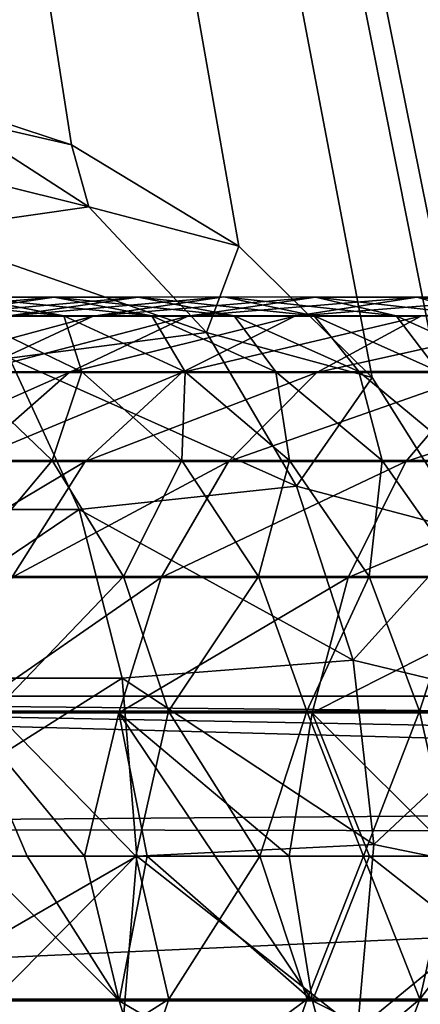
# Model space of a CAD drawing. Extents: x 0 to 500, y -78 to 1006.
# Tile 9 of 256: x 28.04 to 30.55, y -69.93 to -63.76. Entities that reach past the tile are written whole.
import ezdxf

# ---------------------------------------------------------------- set-up
doc = ezdxf.new("R2010")
doc.units = 0
doc.header["$LTSCALE"] = 65.185185
for name, color, linetype in [('233', 7, 'CONTINUOUS'), ('243', 7, 'CONTINUOUS'), ('252', 7, 'CONTINUOUS'), ('354', 7, 'CONTINUOUS'), ('378', 7, 'CONTINUOUS'), ('384', 7, 'CONTINUOUS'), ('388', 7, 'CONTINUOUS'), ('389', 7, 'CONTINUOUS')]:
    doc.layers.add(name, color=color, linetype=linetype)

msp = doc.modelspace()

# ---------------------------------------------------------------- linework, layer by layer
at = {"layer": '233', "color": 7, "linetype": 'CONTINUOUS'}
for points in [[(21, -68, -20), (21, -22.4048, -20), (32.4426, -68, -20), (21, -68, -20)], [(32.4426, -68, -20), (21, -22.4048, -20), (36.4535, -57.9511, -20), (32.4426, -68, -20)]]:
    msp.add_3dface(points, dxfattribs=at)
at = {"layer": '243', "color": 7, "linetype": 'CONTINUOUS'}
for points in [[(21, -68.8235, -19.966), (21, -68, -20), (44.5894, -68.6429, -19.9793), (21, -68.8235, -19.966)], [(21, -68, -20), (32.4426, -68, -20), (44.1132, -68.2161, -19.9977), (21, -68, -20)], [(44.5894, -68.6429, -19.9793), (21, -68, -20), (44.3572, -68.4425, -19.9902), (44.5894, -68.6429, -19.9793)], [(44.3572, -68.4425, -19.9902), (21, -68, -20), (44.1132, -68.2161, -19.9977), (44.3572, -68.4425, -19.9902)], [(44.8557, -68.8673, -19.9623), (21, -68.8235, -19.966), (44.5894, -68.6429, -19.9793), (44.8557, -68.8673, -19.9623)], [(21, -69.9509, -19.8079), (21, -68.8235, -19.966), (44.8557, -68.8673, -19.9623), (21, -69.9509, -19.8079)], [(47.0501, -70.5312, -19.6744), (21, -69.9509, -19.8079), (44.8557, -68.8673, -19.9623), (47.0501, -70.5312, -19.6744)]]:
    msp.add_3dface(points, dxfattribs=at)
at = {"layer": '252', "color": 7, "linetype": 'CONTINUOUS'}
for points in [[(100.604, -16.0061), (3, -14.0407), (100, -76), (100.604, -16.0061)], [(3, -14.0407), (3, -76), (100, -76), (3, -14.0407)]]:
    msp.add_3dface(points, dxfattribs=at)
at = {"layer": '354', "color": 7, "linetype": 'CONTINUOUS'}
for points in [[(31.2137, -68.0338, 20), (56.5826, -73, 20), (21, -17.4037, 20), (31.2137, -68.0338, 20)], [(21, -17.4037, 20), (56.5826, -73, 20), (60.7718, -18.2046, 20), (21, -17.4037, 20)], [(30.8561, -66.9704, 20), (31.2137, -68.0338, 20), (21, -17.4037, 20), (30.8561, -66.9704, 20)], [(30.2503, -66.0041, 20), (30.8561, -66.9704, 20), (21, -17.4037, 20), (30.2503, -66.0041, 20)], [(29.4144, -65.1824, 20), (30.2503, -66.0041, 20), (21, -17.4037, 20), (29.4144, -65.1824, 20)], [(28.3688, -64.5479, 20), (29.4144, -65.1824, 20), (21, -17.4037, 20), (28.3688, -64.5479, 20)], [(27.1279, -64.1397, 20), (28.3688, -64.5479, 20), (21, -17.4037, 20), (27.1279, -64.1397, 20)]]:
    msp.add_3dface(points, dxfattribs=at)
at = {"layer": '378', "color": 7, "linetype": 'CONTINUOUS'}
for points in [[(3, -14.0407), (100.604, -16.0061), (3, -76), (3, -14.0407)], [(3, -76), (100.604, -16.0061), (100, -76), (3, -76)]]:
    msp.add_3dface(points, dxfattribs=at)
at = {"layer": '384', "color": 7, "linetype": 'CONTINUOUS'}
for points in [[(28.3688, -64.5479, 20), (27.1279, -64.1397, 20), (27.6049, -64.3723, 19.3896), (28.3688, -64.5479, 20)], [(28.4771, -64.9364, 18.8608), (27.6049, -64.3723, 19.3896), (26.7069, -64.4952, 17.7474), (28.4771, -64.9364, 18.8608)], [(28.3688, -64.5479, 20), (27.6049, -64.3723, 19.3896), (28.4771, -64.9364, 18.8608), (28.3688, -64.5479, 20)], [(27.4003, -65.0908, 17.1009), (28.4771, -64.9364, 18.8608), (26.7069, -64.4952, 17.7474), (27.4003, -65.0908, 17.1009)], [(29.4144, -65.1824, 20), (28.3688, -64.5479, 20), (28.4771, -64.9364, 18.8608), (29.4144, -65.1824, 20)], [(29.214, -65.7213, 18.4141), (28.4771, -64.9364, 18.8608), (27.4003, -65.0908, 17.1009), (29.214, -65.7213, 18.4141)], [(29.4144, -65.1824, 20), (28.4771, -64.9364, 18.8608), (29.214, -65.7213, 18.4141), (29.4144, -65.1824, 20)], [(27.9794, -65.8826, 16.561), (29.214, -65.7213, 18.4141), (27.4003, -65.0908, 17.1009), (27.9794, -65.8826, 16.561)], [(30.2503, -66.0041, 20), (29.4144, -65.1824, 20), (29.214, -65.7213, 18.4141), (30.2503, -66.0041, 20)], [(29.7754, -66.6844, 18.0738), (29.214, -65.7213, 18.4141), (27.9794, -65.8826, 16.561), (29.7754, -66.6844, 18.0738)], [(30.2503, -66.0041, 20), (29.214, -65.7213, 18.4141), (29.7754, -66.6844, 18.0738), (30.2503, -66.0041, 20)], [(28.4151, -66.8306, 16.1548), (27.9794, -65.8826, 16.561), (26.6385, -66.8306, 14.6036), (28.4151, -66.8306, 16.1548)], [(28.4151, -66.8306, 16.1548), (29.7754, -66.6844, 18.0738), (27.9794, -65.8826, 16.561), (28.4151, -66.8306, 16.1548)], [(30.8561, -66.9704, 20), (30.2503, -66.0041, 20), (29.7754, -66.6844, 18.0738), (30.8561, -66.9704, 20)], [(30.1309, -67.7733, 17.8583), (29.7754, -66.6844, 18.0738), (28.4151, -66.8306, 16.1548), (30.1309, -67.7733, 17.8583)], [(30.8561, -66.9704, 20), (29.7754, -66.6844, 18.0738), (30.1309, -67.7733, 17.8583), (30.8561, -66.9704, 20)], [(28.4151, -66.8306, 16.1548), (26.6385, -66.8306, 14.6036), (26.8519, -67.8874, 14.3016), (28.4151, -66.8306, 16.1548)], [(28.6856, -67.8874, 15.9027), (28.4151, -66.8306, 16.1548), (26.8519, -67.8874, 14.3016), (28.6856, -67.8874, 15.9027)], [(28.6856, -67.8874, 15.9027), (30.1309, -67.7733, 17.8583), (28.4151, -66.8306, 16.1548), (28.6856, -67.8874, 15.9027)], [(31.2137, -68.0338, 20), (30.8561, -66.9704, 20), (30.1309, -67.7733, 17.8583), (31.2137, -68.0338, 20)], [(30.2611, -68.9288, 17.7793), (30.1309, -67.7733, 17.8583), (28.6856, -67.8874, 15.9027), (30.2611, -68.9288, 17.7793)], [(31.2137, -68.0338, 20), (30.1309, -67.7733, 17.8583), (30.2611, -68.9288, 17.7793), (31.2137, -68.0338, 20)], [(28.6856, -67.8874, 15.9027), (26.8519, -67.8874, 14.3016), (26.9242, -69, 14.1992), (28.6856, -67.8874, 15.9027)], [(28.7773, -69, 15.8172), (28.6856, -67.8874, 15.9027), (26.9242, -69, 14.1992), (28.7773, -69, 15.8172)], [(28.7773, -69, 15.8172), (30.2611, -68.9288, 17.7793), (28.6856, -67.8874, 15.9027), (28.7773, -69, 15.8172)], [(31.3115, -69.1432, 20), (31.2137, -68.0338, 20), (30.2611, -68.9288, 17.7793), (31.3115, -69.1432, 20)], [(30.1591, -70.0883, 17.8412), (30.2611, -68.9288, 17.7793), (28.7773, -69, 15.8172), (30.1591, -70.0883, 17.8412)], [(31.3115, -69.1432, 20), (30.2611, -68.9288, 17.7793), (30.1591, -70.0883, 17.8412), (31.3115, -69.1432, 20)], [(28.6856, -70.1126, 15.9027), (28.7773, -69, 15.8172), (26.8519, -70.1126, 14.3016), (28.6856, -70.1126, 15.9027)], [(28.7773, -69, 15.8172), (26.9242, -69, 14.1992), (26.8519, -70.1126, 14.3016), (28.7773, -69, 15.8172)], [(28.6856, -70.1126, 15.9027), (30.1591, -70.0883, 17.8412), (28.7773, -69, 15.8172), (28.6856, -70.1126, 15.9027)], [(31.1463, -70.2459, 20), (31.3115, -69.1432, 20), (30.1591, -70.0883, 17.8412), (31.1463, -70.2459, 20)]]:
    msp.add_3dface(points, dxfattribs=at)
at = {"layer": '388', "color": 7, "linetype": 'CONTINUOUS'}
for points in [[(28.6671, -69.9059, 30.8865), (27.7584, -69, 29.816), (27.7079, -69.9059, 29.5112), (28.6671, -69.9059, 30.8865)], [(28.0902, -69, 30.3119), (27.7584, -69, 29.816), (28.6671, -69.9059, 30.8865), (28.0902, -69, 30.3119)], [(28.7705, -69, 16.4654), (27.8857, -69.897, 15.6628), (27.8283, -69, 15.4448), (28.7705, -69, 16.4654)], [(28.9767, -69.897, 16.9203), (27.8857, -69.897, 15.6628), (28.7705, -69, 16.4654), (28.9767, -69.897, 16.9203)], [(28.4503, -69, 30.8029), (28.0902, -69, 30.3119), (28.6671, -69.9059, 30.8865), (28.4503, -69, 30.8029)], [(28.8419, -69, 31.2864), (28.4503, -69, 30.8029), (28.6671, -69.9059, 30.8865), (28.8419, -69, 31.2864)], [(29.8766, -69.9059, 32.1879), (28.8419, -69, 31.2864), (28.6671, -69.9059, 30.8865), (29.8766, -69.9059, 32.1879)], [(29.5476, -69, 17.5333), (28.9767, -69.897, 16.9203), (28.7705, -69, 16.4654), (29.5476, -69, 17.5333)], [(29.2678, -69, 31.7586), (28.8419, -69, 31.2864), (29.8766, -69.9059, 32.1879), (29.2678, -69, 31.7586)], [(29.8432, -69.897, 18.2324), (28.9767, -69.897, 16.9203), (29.5476, -69, 17.5333), (29.8432, -69.897, 18.2324)], [(29.7307, -69, 32.2157), (29.2678, -69, 31.7586), (29.8766, -69.9059, 32.1879), (29.7307, -69, 32.2157)], [(30.1959, -69, 18.6171), (29.8432, -69.897, 18.2324), (29.5476, -69, 17.5333), (30.1959, -69, 18.6171)], [(30.2323, -69, 32.6526), (29.7307, -69, 32.2157), (29.8766, -69.9059, 32.1879), (30.2323, -69, 32.6526)], [(30.5487, -69.897, 19.5538), (29.8432, -69.897, 18.2324), (30.1959, -69, 18.6171), (30.5487, -69.897, 19.5538)], [(31.3845, -69.9058, 33.3225), (30.2323, -69, 32.6526), (29.8766, -69.9059, 32.1879), (31.3845, -69.9058, 33.3225)], [(30.7484, -69, 19.698), (30.5487, -69.897, 19.5538), (30.1959, -69, 18.6171), (30.7484, -69, 19.698)], [(30.7739, -69, 33.0639), (30.2323, -69, 32.6526), (31.3845, -69.9058, 33.3225), (30.7739, -69, 33.0639)], [(31.1467, -69.897, 20.8565), (30.5487, -69.897, 19.5538), (31.2331, -69, 20.7622), (31.1467, -69.897, 20.8565)], [(31.2331, -69, 20.7622), (30.5487, -69.897, 19.5538), (30.7484, -69, 19.698), (31.2331, -69, 20.7622)], [(28.698, -70.7429, 17.1286), (27.6414, -70.7429, 15.9106), (28.9767, -69.897, 16.9203), (28.698, -70.7429, 17.1286)], [(28.9767, -69.897, 16.9203), (27.6414, -70.7429, 15.9106), (27.8857, -69.897, 15.6628), (28.9767, -69.897, 16.9203)], [(28.6671, -69.9059, 30.8865), (27.7079, -69.9059, 29.5112), (28.9317, -70.7508, 30.6568), (28.6671, -69.9059, 30.8865)], [(28.9317, -70.7508, 30.6568), (27.7079, -69.9059, 29.5112), (27.9975, -70.7508, 29.3137), (28.9317, -70.7508, 30.6568)], [(29.8766, -69.9059, 32.1879), (28.6671, -69.9059, 30.8865), (30.1026, -70.7508, 31.9202), (29.8766, -69.9059, 32.1879)], [(30.1026, -70.7508, 31.9202), (28.6671, -69.9059, 30.8865), (28.9317, -70.7508, 30.6568), (30.1026, -70.7508, 31.9202)], [(29.5431, -70.7429, 18.4085), (28.698, -70.7429, 17.1286), (29.8432, -69.897, 18.2324), (29.5431, -70.7429, 18.4085)], [(29.8432, -69.897, 18.2324), (28.698, -70.7429, 17.1286), (28.9767, -69.897, 16.9203), (29.8432, -69.897, 18.2324)], [(30.2362, -70.7429, 19.7067), (29.5431, -70.7429, 18.4085), (30.5487, -69.897, 19.5538), (30.2362, -70.7429, 19.7067)], [(30.5487, -69.897, 19.5538), (29.5431, -70.7429, 18.4085), (29.8432, -69.897, 18.2324), (30.5487, -69.897, 19.5538)], [(31.3845, -69.9058, 33.3225), (29.8766, -69.9059, 32.1879), (31.5564, -70.7508, 33.0172), (31.3845, -69.9058, 33.3225)], [(31.5564, -70.7508, 33.0172), (29.8766, -69.9059, 32.1879), (30.1026, -70.7508, 31.9202), (31.5564, -70.7508, 33.0172)], [(30.8276, -70.7429, 20.9952), (30.2362, -70.7429, 19.7067), (31.1467, -69.897, 20.8565), (30.8276, -70.7429, 20.9952)], [(31.1467, -69.897, 20.8565), (30.2362, -70.7429, 19.7067), (30.5487, -69.897, 19.5538), (31.1467, -69.897, 20.8565)]]:
    msp.add_3dface(points, dxfattribs=at)
at = {"layer": '389', "color": 7, "linetype": 'CONTINUOUS'}
for points in [[(28.2592, -65.5, 22.7199), (27.7139, -65.5, 21.48), (26.9072, -65.6207, 21.8954), (28.2592, -65.5, 22.7199)], [(27.4377, -65.6207, 23.1052), (28.2592, -65.5, 22.7199), (26.9072, -65.6207, 21.8954), (27.4377, -65.6207, 23.1052)], [(28.3204, -65.6183, 20.6442), (27.7036, -65.6182, 19.4881), (27.1234, -65.4998, 20.3032), (28.3204, -65.6183, 20.6442)], [(27.7139, -65.5, 21.48), (28.3204, -65.6183, 20.6442), (27.1234, -65.4998, 20.3032), (27.7139, -65.5, 21.48)], [(28.7862, -65.5, 23.9902), (28.2592, -65.5, 22.7199), (27.4377, -65.6207, 23.1052), (28.7862, -65.5, 23.9902)], [(27.9613, -65.6207, 24.3677), (28.7862, -65.5, 23.9902), (27.4377, -65.6207, 23.1052), (27.9613, -65.6207, 24.3677)], [(28.8715, -65.6183, 21.8454), (28.3204, -65.6183, 20.6442), (27.7139, -65.5, 21.48), (28.8715, -65.6183, 21.8454)], [(28.2592, -65.5, 22.7199), (28.8715, -65.6183, 21.8454), (27.7139, -65.5, 21.48), (28.2592, -65.5, 22.7199)], [(29.3222, -65.4996, 25.2578), (28.7862, -65.5, 23.9902), (27.9613, -65.6207, 24.3677), (29.3222, -65.4996, 25.2578)], [(28.504, -65.6203, 25.6497), (29.3222, -65.4996, 25.2578), (27.9613, -65.6207, 24.3677), (28.504, -65.6203, 25.6497)], [(29.3853, -65.6182, 23.0646), (28.8715, -65.6183, 21.8454), (28.2592, -65.5, 22.7199), (29.3853, -65.6182, 23.0646)], [(28.7862, -65.5, 23.9902), (29.3853, -65.6182, 23.0646), (28.2592, -65.5, 22.7199), (28.7862, -65.5, 23.9902)], [(29.8943, -65.5, 26.49), (29.3222, -65.4996, 25.2578), (28.504, -65.6203, 25.6497), (29.8943, -65.5, 26.49)], [(29.0952, -65.6207, 26.9191), (29.8943, -65.5, 26.49), (28.504, -65.6203, 25.6497), (29.0952, -65.6207, 26.9191)], [(29.3222, -65.4996, 25.2578), (29.8871, -65.6182, 24.274), (28.7862, -65.5, 23.9902), (29.3222, -65.4996, 25.2578)], [(29.8871, -65.6182, 24.274), (29.3853, -65.6182, 23.0646), (28.7862, -65.5, 23.9902), (29.8871, -65.6182, 24.274)], [(30.5297, -65.5, 27.6538), (29.8943, -65.5, 26.49), (29.0952, -65.6207, 26.9191), (30.5297, -65.5, 27.6538)], [(29.7666, -65.6207, 28.1439), (30.5297, -65.5, 27.6538), (29.0952, -65.6207, 26.9191), (29.7666, -65.6207, 28.1439)], [(30.4, -65.6181, 25.445), (29.8871, -65.6182, 24.274), (29.3222, -65.4996, 25.2578), (30.4, -65.6181, 25.445)], [(29.8943, -65.5, 26.49), (30.4, -65.6181, 25.445), (29.3222, -65.4996, 25.2578), (29.8943, -65.5, 26.49)], [(31.2555, -65.5, 28.7165), (30.5297, -65.5, 27.6538), (29.7666, -65.6207, 28.1439), (31.2555, -65.5, 28.7165)], [(30.5538, -65.6207, 29.2908), (31.2555, -65.5, 28.7165), (29.7666, -65.6207, 28.1439), (30.5538, -65.6207, 29.2908)], [(30.9446, -65.6183, 26.5483), (30.4, -65.6181, 25.445), (29.8943, -65.5, 26.49), (30.9446, -65.6183, 26.5483)], [(30.5297, -65.5, 27.6538), (30.9446, -65.6183, 26.5483), (29.8943, -65.5, 26.49), (30.5297, -65.5, 27.6538)], [(31.5392, -65.6183, 27.5549), (30.9446, -65.6183, 26.5483), (30.5297, -65.5, 27.6538), (31.5392, -65.6183, 27.5549)], [(31.2555, -65.5, 28.7165), (31.5392, -65.6183, 27.5549), (30.5297, -65.5, 27.6538), (31.2555, -65.5, 28.7165)], [(28.504, -65.6203, 25.6497), (27.9613, -65.6207, 24.3677), (27.1946, -65.9721, 24.7232), (28.504, -65.6203, 25.6497)], [(27.744, -65.9718, 26.0192), (28.504, -65.6203, 25.6497), (27.1946, -65.9721, 24.7232), (27.744, -65.9718, 26.0192)], [(27.7036, -65.6182, 19.4881), (28.4326, -65.9675, 19.0602), (27.6667, -65.9675, 17.8994), (27.7036, -65.6182, 19.4881)], [(27.7036, -65.6182, 19.4881), (28.3204, -65.6183, 20.6442), (28.4326, -65.9675, 19.0602), (27.7036, -65.6182, 19.4881)], [(29.0952, -65.6207, 26.9191), (28.504, -65.6203, 25.6497), (27.744, -65.9718, 26.0192), (29.0952, -65.6207, 26.9191)], [(28.3534, -65.9721, 27.3235), (29.0952, -65.6207, 26.9191), (27.744, -65.9718, 26.0192), (28.3534, -65.9721, 27.3235)], [(28.3204, -65.6183, 20.6442), (28.8715, -65.6183, 21.8454), (29.0797, -65.9675, 20.2726), (28.3204, -65.6183, 20.6442)], [(28.3204, -65.6183, 20.6442), (29.0797, -65.9675, 20.2726), (28.4326, -65.9675, 19.0602), (28.3204, -65.6183, 20.6442)], [(29.7666, -65.6207, 28.1439), (29.0952, -65.6207, 26.9191), (28.3534, -65.9721, 27.3235), (29.7666, -65.6207, 28.1439)], [(29.0589, -65.9721, 28.6053), (29.7666, -65.6207, 28.1439), (28.3534, -65.9721, 27.3235), (29.0589, -65.9721, 28.6053)], [(28.8715, -65.6183, 21.8454), (29.3853, -65.6182, 23.0646), (29.6468, -65.9675, 21.5085), (28.8715, -65.6183, 21.8454)], [(28.8715, -65.6183, 21.8454), (29.6468, -65.9675, 21.5085), (29.0797, -65.9675, 20.2726), (28.8715, -65.6183, 21.8454)], [(30.5538, -65.6207, 29.2908), (29.7666, -65.6207, 28.1439), (29.0589, -65.9721, 28.6053), (30.5538, -65.6207, 29.2908)], [(29.904, -65.9721, 29.8306), (30.5538, -65.6207, 29.2908), (29.0589, -65.9721, 28.6053), (29.904, -65.9721, 29.8306)], [(29.3853, -65.6182, 23.0646), (29.8871, -65.6182, 24.274), (30.1665, -65.9674, 22.7418), (29.3853, -65.6182, 23.0646)], [(29.3853, -65.6182, 23.0646), (30.1665, -65.9674, 22.7418), (29.6468, -65.9675, 21.5085), (29.3853, -65.6182, 23.0646)], [(29.8871, -65.6182, 24.274), (30.4, -65.6181, 25.445), (30.666, -65.9674, 23.9457), (29.8871, -65.6182, 24.274)], [(29.8871, -65.6182, 24.274), (30.666, -65.9674, 23.9457), (30.1665, -65.9674, 22.7418), (29.8871, -65.6182, 24.274)], [(31.4944, -65.6207, 30.3206), (30.5538, -65.6207, 29.2908), (29.904, -65.9721, 29.8306), (31.4944, -65.6207, 30.3206)], [(30.9357, -65.9721, 30.954), (31.4944, -65.6207, 30.3206), (29.904, -65.9721, 29.8306), (30.9357, -65.9721, 30.954)], [(30.4, -65.6181, 25.445), (30.9446, -65.6183, 26.5483), (31.1679, -65.9673, 25.0917), (30.4, -65.6181, 25.445)], [(30.4, -65.6181, 25.445), (31.1679, -65.9673, 25.0917), (30.666, -65.9674, 23.9457), (30.4, -65.6181, 25.445)], [(28.3534, -65.9721, 27.3235), (27.744, -65.9718, 26.0192), (27.0938, -66.53, 26.3404), (28.3534, -65.9721, 27.3235)], [(27.7192, -66.5303, 27.6751), (28.3534, -65.9721, 27.3235), (27.0938, -66.53, 26.3404), (27.7192, -66.5303, 27.6751)], [(28.2481, -66.5238, 17.4648), (27.2472, -66.5238, 16.3106), (27.6667, -65.9675, 17.8994), (28.2481, -66.5238, 17.4648)], [(28.4326, -65.9675, 19.0602), (28.2481, -66.5238, 17.4648), (27.6667, -65.9675, 17.8994), (28.4326, -65.9675, 19.0602)], [(29.0589, -65.9721, 28.6053), (28.3534, -65.9721, 27.3235), (27.7192, -66.5303, 27.6751), (29.0589, -65.9721, 28.6053)], [(28.4546, -66.5303, 29.0059), (29.0589, -65.9721, 28.6053), (27.7192, -66.5303, 27.6751), (28.4546, -66.5303, 29.0059)], [(29.0588, -66.5238, 18.6928), (28.2481, -66.5238, 17.4648), (28.4326, -65.9675, 19.0602), (29.0588, -66.5238, 18.6928)], [(29.0797, -65.9675, 20.2726), (29.0588, -66.5238, 18.6928), (28.4326, -65.9675, 19.0602), (29.0797, -65.9675, 20.2726)], [(29.904, -65.9721, 29.8306), (29.0589, -65.9721, 28.6053), (28.4546, -66.5303, 29.0059), (29.904, -65.9721, 29.8306)], [(29.3501, -66.5303, 30.2982), (29.904, -65.9721, 29.8306), (28.4546, -66.5303, 29.0059), (29.3501, -66.5303, 30.2982)], [(29.7317, -66.5238, 19.9535), (29.0588, -66.5238, 18.6928), (29.0797, -65.9675, 20.2726), (29.7317, -66.5238, 19.9535)], [(29.6468, -65.9675, 21.5085), (29.7317, -66.5238, 19.9535), (29.0797, -65.9675, 20.2726), (29.6468, -65.9675, 21.5085)], [(30.9357, -65.9721, 30.954), (29.904, -65.9721, 29.8306), (29.3501, -66.5303, 30.2982), (30.9357, -65.9721, 30.954)], [(30.4605, -66.5303, 31.5014), (30.9357, -65.9721, 30.954), (29.3501, -66.5303, 30.2982), (30.4605, -66.5303, 31.5014)], [(30.1665, -65.9674, 22.7418), (30.3125, -66.5238, 21.2191), (29.6468, -65.9675, 21.5085), (30.1665, -65.9674, 22.7418)], [(30.3125, -66.5238, 21.2191), (29.7317, -66.5238, 19.9535), (29.6468, -65.9675, 21.5085), (30.3125, -66.5238, 21.2191)], [(30.8375, -66.5238, 22.4646), (30.3125, -66.5238, 21.2191), (30.1665, -65.9674, 22.7418), (30.8375, -66.5238, 22.4646)], [(30.666, -65.9674, 23.9457), (30.8375, -66.5238, 22.4646), (30.1665, -65.9674, 22.7418), (30.666, -65.9674, 23.9457)], [(32.1928, -65.9722, 31.9117), (30.9357, -65.9721, 30.954), (30.4605, -66.5303, 31.5014), (32.1928, -65.9722, 31.9117)], [(31.8293, -66.5304, 32.5387), (32.1928, -65.9722, 31.9117), (30.4605, -66.5303, 31.5014), (31.8293, -66.5304, 32.5387)], [(28.4546, -66.5303, 29.0059), (27.7192, -66.5303, 27.6751), (27.235, -67.2571, 27.9478), (28.4546, -66.5303, 29.0059)], [(27.9937, -67.2571, 29.3163), (28.4546, -66.5303, 29.0059), (27.235, -67.2571, 27.9478), (27.9937, -67.2571, 29.3163)], [(28.2481, -66.5238, 17.4648), (27.6382, -67.2492, 15.9139), (27.2472, -66.5238, 16.3106), (28.2481, -66.5238, 17.4648)], [(28.6943, -67.2492, 17.1313), (27.6382, -67.2492, 15.9139), (28.2481, -66.5238, 17.4648), (28.6943, -67.2492, 17.1313)], [(29.3501, -66.5303, 30.2982), (28.4546, -66.5303, 29.0059), (27.9937, -67.2571, 29.3163), (29.3501, -66.5303, 30.2982)], [(28.9283, -67.2571, 30.6598), (29.3501, -66.5303, 30.2982), (27.9937, -67.2571, 29.3163), (28.9283, -67.2571, 30.6598)], [(29.0588, -66.5238, 18.6928), (28.6943, -67.2492, 17.1313), (28.2481, -66.5238, 17.4648), (29.0588, -66.5238, 18.6928)], [(29.5392, -67.2492, 18.4108), (28.6943, -67.2492, 17.1313), (29.0588, -66.5238, 18.6928), (29.5392, -67.2492, 18.4108)], [(30.4605, -66.5303, 31.5014), (29.3501, -66.5303, 30.2982), (28.9283, -67.2571, 30.6598), (30.4605, -66.5303, 31.5014)], [(30.0996, -67.2572, 31.9237), (30.4605, -66.5303, 31.5014), (28.9283, -67.2571, 30.6598), (30.0996, -67.2572, 31.9237)], [(29.7317, -66.5238, 19.9535), (29.5392, -67.2492, 18.4108), (29.0588, -66.5238, 18.6928), (29.7317, -66.5238, 19.9535)], [(30.2321, -67.2492, 19.7087), (29.5392, -67.2492, 18.4108), (29.7317, -66.5238, 19.9535), (30.2321, -67.2492, 19.7087)], [(30.3125, -66.5238, 21.2191), (30.2321, -67.2492, 19.7087), (29.7317, -66.5238, 19.9535), (30.3125, -66.5238, 21.2191)], [(31.8293, -66.5304, 32.5387), (30.4605, -66.5303, 31.5014), (30.0996, -67.2572, 31.9237), (31.8293, -66.5304, 32.5387)], [(31.5541, -67.2572, 33.0212), (31.8293, -66.5304, 32.5387), (30.0996, -67.2572, 31.9237), (31.5541, -67.2572, 33.0212)], [(30.8234, -67.2492, 20.997), (30.2321, -67.2492, 19.7087), (30.3125, -66.5238, 21.2191), (30.8234, -67.2492, 20.997)], [(30.8375, -66.5238, 22.4646), (30.8234, -67.2492, 20.997), (30.3125, -66.5238, 21.2191), (30.8375, -66.5238, 22.4646)], [(28.6943, -67.2492, 17.1313), (27.884, -68.0941, 15.6645), (27.6382, -67.2492, 15.9139), (28.6943, -67.2492, 17.1313)], [(28.9283, -67.2571, 30.6598), (27.9937, -67.2571, 29.3163), (27.706, -68.103, 29.5125), (28.9283, -67.2571, 30.6598)], [(28.6653, -68.103, 30.888), (28.9283, -67.2571, 30.6598), (27.706, -68.103, 29.5125), (28.6653, -68.103, 30.888)], [(28.9748, -68.0941, 16.9217), (27.884, -68.0941, 15.6645), (28.6943, -67.2492, 17.1313), (28.9748, -68.0941, 16.9217)], [(30.0996, -67.2572, 31.9237), (28.9283, -67.2571, 30.6598), (28.6653, -68.103, 30.888), (30.0996, -67.2572, 31.9237)], [(29.875, -68.103, 32.1897), (30.0996, -67.2572, 31.9237), (28.6653, -68.103, 30.888), (29.875, -68.103, 32.1897)], [(29.5392, -67.2492, 18.4108), (28.9748, -68.0941, 16.9217), (28.6943, -67.2492, 17.1313), (29.5392, -67.2492, 18.4108)], [(29.8411, -68.0941, 18.2336), (28.9748, -68.0941, 16.9217), (29.5392, -67.2492, 18.4108), (29.8411, -68.0941, 18.2336)], [(30.2321, -67.2492, 19.7087), (29.8411, -68.0941, 18.2336), (29.5392, -67.2492, 18.4108), (30.2321, -67.2492, 19.7087)], [(30.5466, -68.0941, 19.5548), (29.8411, -68.0941, 18.2336), (30.2321, -67.2492, 19.7087), (30.5466, -68.0941, 19.5548)], [(31.5541, -67.2572, 33.0212), (30.0996, -67.2572, 31.9237), (29.875, -68.103, 32.1897), (31.5541, -67.2572, 33.0212)], [(31.3834, -68.103, 33.3245), (31.5541, -67.2572, 33.0212), (29.875, -68.103, 32.1897), (31.3834, -68.103, 33.3245)], [(30.8234, -67.2492, 20.997), (30.5466, -68.0941, 19.5548), (30.2321, -67.2492, 19.7087), (30.8234, -67.2492, 20.997)], [(31.1445, -68.0941, 20.8575), (30.5466, -68.0941, 19.5548), (30.8234, -67.2492, 20.997), (31.1445, -68.0941, 20.8575)], [(27.7584, -69, 29.816), (28.0902, -69, 30.3119), (27.706, -68.103, 29.5125), (27.7584, -69, 29.816)], [(28.0902, -69, 30.3119), (28.4503, -69, 30.8029), (27.706, -68.103, 29.5125), (28.0902, -69, 30.3119)], [(28.4503, -69, 30.8029), (28.6653, -68.103, 30.888), (27.706, -68.103, 29.5125), (28.4503, -69, 30.8029)], [(28.7705, -69, 16.4654), (27.8283, -69, 15.4448), (27.884, -68.0941, 15.6645), (28.7705, -69, 16.4654)], [(28.9748, -68.0941, 16.9217), (28.7705, -69, 16.4654), (27.884, -68.0941, 15.6645), (28.9748, -68.0941, 16.9217)], [(28.4503, -69, 30.8029), (28.8419, -69, 31.2864), (28.6653, -68.103, 30.888), (28.4503, -69, 30.8029)], [(28.8419, -69, 31.2864), (29.2678, -69, 31.7586), (28.6653, -68.103, 30.888), (28.8419, -69, 31.2864)], [(29.2678, -69, 31.7586), (29.7307, -69, 32.2157), (28.6653, -68.103, 30.888), (29.2678, -69, 31.7586)], [(29.7307, -69, 32.2157), (29.875, -68.103, 32.1897), (28.6653, -68.103, 30.888), (29.7307, -69, 32.2157)], [(29.5476, -69, 17.5333), (28.7705, -69, 16.4654), (28.9748, -68.0941, 16.9217), (29.5476, -69, 17.5333)], [(29.8411, -68.0941, 18.2336), (29.5476, -69, 17.5333), (28.9748, -68.0941, 16.9217), (29.8411, -68.0941, 18.2336)], [(30.1959, -69, 18.6171), (29.5476, -69, 17.5333), (29.8411, -68.0941, 18.2336), (30.1959, -69, 18.6171)], [(29.7307, -69, 32.2157), (30.2323, -69, 32.6526), (29.875, -68.103, 32.1897), (29.7307, -69, 32.2157)], [(30.5466, -68.0941, 19.5548), (30.1959, -69, 18.6171), (29.8411, -68.0941, 18.2336), (30.5466, -68.0941, 19.5548)], [(30.2323, -69, 32.6526), (30.7739, -69, 33.0639), (29.875, -68.103, 32.1897), (30.2323, -69, 32.6526)], [(30.7739, -69, 33.0639), (31.3834, -68.103, 33.3245), (29.875, -68.103, 32.1897), (30.7739, -69, 33.0639)], [(30.7484, -69, 19.698), (30.1959, -69, 18.6171), (30.5466, -68.0941, 19.5548), (30.7484, -69, 19.698)], [(31.1445, -68.0941, 20.8575), (30.7484, -69, 19.698), (30.5466, -68.0941, 19.5548), (31.1445, -68.0941, 20.8575)]]:
    msp.add_3dface(points, dxfattribs=at)

doc.saveas('drawing.dxf')
